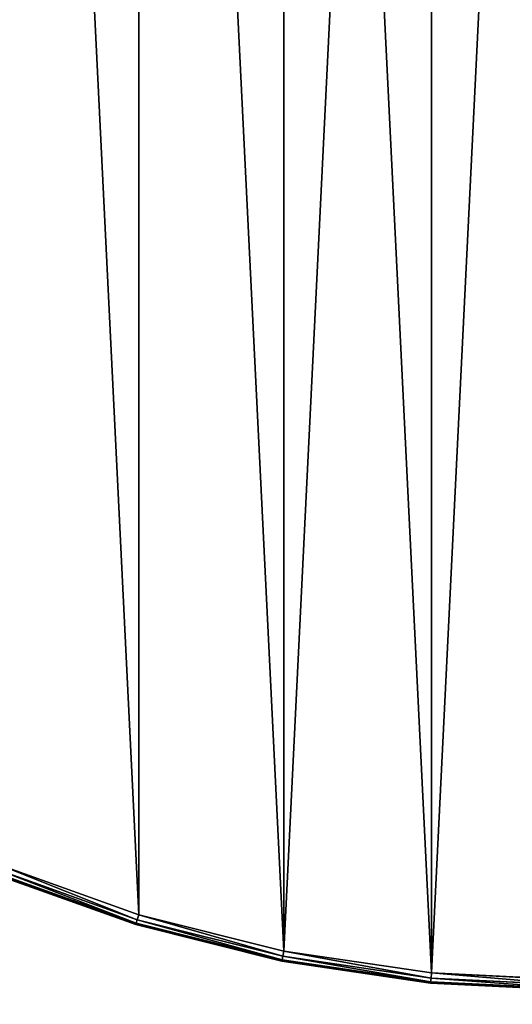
# Model space of a CAD drawing. Extents: x 8 to 508, y 15 to 514.
# Tile 33 of 256: x 203 to 251, y 113 to 210. Entities that reach past the tile are written whole.
import ezdxf

# ---------------------------------------------------------------- set-up
doc = ezdxf.new("R2010")
doc.units = 0
doc.layers.get('0').update_dxf_attribs({"color": 13, "linetype": 'CONTINUOUS'})

# ---------------------------------------------------------------- blocks, each defined once
blk = doc.blocks.new('GROUP_14')
for p, q in [((106.6026157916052, 6.937996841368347, 0.1339745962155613), (92.78905761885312, 11.88056698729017, 0.1339745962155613)), ((106.6026157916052, 6.937996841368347, 2.866025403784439), (92.78905761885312, 11.88056698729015, 2.866025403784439)), ((92.98063009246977, 12.34306385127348), (106.7479331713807, 7.417044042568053)), ((92.98063009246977, 12.34306385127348, 3), (106.7479331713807, 7.417044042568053, 3)), ((92.59748514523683, 11.4180701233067, 0.9999999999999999), (106.4572984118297, 6.458949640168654, 0.9999999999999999)), ((106.4572984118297, 6.458949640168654, 2), (92.59748514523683, 11.4180701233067, 2)), ((106.4962360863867, 6.587309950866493, 0.4999999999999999), (92.6488168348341, 11.54199578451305, 0.4999999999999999)), ((106.4962360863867, 6.587309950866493, 2.5), (92.6488168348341, 11.54199578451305, 2.5)), ((106.4962360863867, 6.587309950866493, 0.4999999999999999), (106.6026157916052, 6.937996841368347, 0.1339745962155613)), ((106.6026157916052, 6.937996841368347, 2.866025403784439), (106.4962360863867, 6.587309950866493, 2.5)), ((106.6026157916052, 6.937996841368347, 0.1339745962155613), (106.7479331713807, 7.417044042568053)), ((106.7479331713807, 7.417044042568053, 3), (106.6026157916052, 6.937996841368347, 2.866025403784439)), ((120.8341144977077, 3.373191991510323, 0.1339745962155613), (106.6026157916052, 6.937996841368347, 0.1339745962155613)), ((120.8341144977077, 3.373191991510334, 2.866025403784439), (106.6026157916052, 6.937996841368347, 2.866025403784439)), ((106.7479331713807, 7.417044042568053), (120.9317772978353, 3.864176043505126)), ((106.7479331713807, 7.417044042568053, 3), (120.9317772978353, 3.864176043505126, 3)), ((106.4572984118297, 6.458949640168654, 0.9999999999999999), (106.4962360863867, 6.587309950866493, 0.4999999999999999)), ((106.4962360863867, 6.587309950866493, 2.5), (106.4572984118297, 6.458949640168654, 2)), ((106.4572984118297, 6.458949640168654, 0.9999999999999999), (120.7364516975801, 2.882207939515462, 0.9999999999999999)), ((106.4572984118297, 6.458949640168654, 0.9999999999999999), (106.4572984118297, 6.458949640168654, 2)), ((120.7364516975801, 2.882207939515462, 2), (106.4572984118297, 6.458949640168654, 2)), ((120.7626203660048, 3.01376671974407, 0.4999999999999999), (106.4962360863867, 6.587309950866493, 0.4999999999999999)), ((120.7626203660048, 3.01376671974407, 2.5), (106.4962360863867, 6.587309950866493, 2.5)), ((120.8341144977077, 3.373191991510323, 0.1339745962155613), (120.9317772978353, 3.864176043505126)), ((120.9317772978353, 3.864176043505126, 3), (120.8341144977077, 3.373191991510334, 2.866025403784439)), ((120.9317772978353, 3.864176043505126), (135.3955642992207, 1.718675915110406)), ((120.9317772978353, 3.864176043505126, 3), (135.3955642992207, 1.718675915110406, 3)), ((120.7364516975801, 2.882207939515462, 0.9999999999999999), (120.7626203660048, 3.01376671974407, 0.4999999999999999)), ((120.7626203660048, 3.01376671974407, 2.5), (120.7364516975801, 2.882207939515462, 2)), ((120.7626203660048, 3.01376671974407, 0.4999999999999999), (120.8341144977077, 3.373191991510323, 0.1339745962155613)), ((120.8341144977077, 3.373191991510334, 2.866025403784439), (120.7626203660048, 3.01376671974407, 2.5)), ((135.3105765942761, 0.855781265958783, 0.4999999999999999), (120.7626203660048, 3.01376671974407, 0.4999999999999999)), ((135.3105765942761, 0.8557812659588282, 2.5), (120.7626203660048, 3.01376671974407, 2.5)), ((135.3464966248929, 1.220483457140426, 0.1339745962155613), (120.8341144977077, 3.373191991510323, 0.1339745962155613)), ((135.3464966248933, 1.220483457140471, 2.866025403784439), (120.8341144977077, 3.373191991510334, 2.866025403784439)), ((120.7364516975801, 2.882207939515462, 0.9999999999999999), (135.2974289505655, 0.7222909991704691, 0.9999999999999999)), ((120.7364516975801, 2.882207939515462, 0.9999999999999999), (120.7364516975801, 2.882207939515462, 2)), ((135.2974289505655, 0.7222909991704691, 2), (120.7364516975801, 2.882207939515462, 2)), ((135.3105765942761, 0.855781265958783, 0.4999999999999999), (135.3464966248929, 1.220483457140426, 0.1339745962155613)), ((135.3464966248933, 1.220483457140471, 2.866025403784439), (135.3105765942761, 0.8557812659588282, 2.5)), ((135.3464966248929, 1.220483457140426, 0.1339745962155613), (135.3955642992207, 1.718675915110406)), ((135.3955642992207, 1.718675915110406, 3), (135.3464966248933, 1.220483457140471, 2.866025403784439)), ((149.9999999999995, 0.5006029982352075, 0.1339745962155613), (135.3464966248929, 1.220483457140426, 0.1339745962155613)), ((149.9999999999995, 0.500602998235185, 2.866025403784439), (135.3464966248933, 1.220483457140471, 2.866025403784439)), ((135.3955642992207, 1.718675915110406), (149.9999999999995, 1.001205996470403)), ((135.3955642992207, 1.718675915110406, 3), (149.9999999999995, 1.001205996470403, 3)), ((135.2974289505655, 0.7222909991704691, 0.9999999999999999), (135.3105765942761, 0.855781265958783, 0.4999999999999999)), ((135.3105765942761, 0.8557812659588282, 2.5), (135.2974289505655, 0.7222909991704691, 2)), ((135.2974289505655, 0.7222909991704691, 0.9999999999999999), (149.9999999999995, 1.762479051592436e-16, 0.9999999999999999)), ((135.2974289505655, 0.7222909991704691, 0.9999999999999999), (135.2974289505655, 0.7222909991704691, 2)), ((149.9999999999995, 1.762479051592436e-16, 2), (135.2974289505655, 0.7222909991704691, 2)), ((149.9999999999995, 0.1341361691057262, 0.4999999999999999), (135.3105765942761, 0.855781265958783, 0.4999999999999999)), ((149.9999999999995, 0.1341361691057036, 2.5), (135.3105765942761, 0.8557812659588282, 2.5))]:
    blk.add_line(p, q)
mesh = blk.add_polyface()
corners = [(1.718675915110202, 164.6044357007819), (1.718675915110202, 135.3955642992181), (1.001205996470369, 150), (3.864176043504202, 179.0682227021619), (3.864176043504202, 120.9317772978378), (7.417044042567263, 193.2520668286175), (7.417044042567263, 106.7479331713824), (12.34306385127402, 207.0193699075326), (12.34306385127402, 92.98063009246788), (18.59479520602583, 220.2375452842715), (18.59479520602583, 79.76245471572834), (26.11203051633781, 232.7792947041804), (26.11203051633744, 67.22070529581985), (34.82237469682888, 55.47616573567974), (34.82237469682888, 244.5238342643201), (44.64194237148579, 255.3580576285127), (44.64194237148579, 44.64194237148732), (55.47616573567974, 265.1776253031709), (55.47616573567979, 34.82237469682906), (67.22070529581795, 273.8879694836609), (67.22070529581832, 26.11203051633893), (79.76245471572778, 281.4052047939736), (79.76245471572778, 18.59479520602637), (92.98063009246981, 287.6569361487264), (92.98063009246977, 12.34306385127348), (106.7479331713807, 7.417044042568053), (106.747933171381, 292.582955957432), (120.9317772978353, 3.864176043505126), (120.9317772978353, 296.1358239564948), (135.3955642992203, 298.2813240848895), (135.3955642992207, 1.718675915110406), (149.9999999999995, 298.9987940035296), (149.9999999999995, 1.001205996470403), (164.604435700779, 298.2813240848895), (164.6044357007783, 1.718675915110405), (179.0682227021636, 3.864176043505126), (179.0682227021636, 296.1358239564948), (193.2520668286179, 292.582955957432), (193.2520668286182, 7.41704404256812), (207.0193699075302, 287.6569361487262), (207.0193699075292, 12.34306385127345), (220.2375452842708, 18.59479520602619), (220.2375452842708, 281.4052047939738), (232.7792947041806, 273.887969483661), (232.7792947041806, 26.11203051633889), (244.5238342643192, 265.1776253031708), (244.5238342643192, 34.82237469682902), (255.3580576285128, 255.3580576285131), (255.3580576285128, 44.64194237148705), (265.17762530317, 244.5238342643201), (265.17762530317, 55.47616573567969), (273.8879694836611, 232.7792947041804), (273.8879694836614, 67.22070529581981), (281.4052047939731, 220.2375452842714), (281.4052047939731, 79.76245471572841), (287.6569361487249, 207.0193699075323), (287.6569361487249, 92.98063009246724), (292.5829559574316, 193.2520668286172), (292.5829559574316, 106.7479331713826), (296.1358239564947, 179.068222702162), (296.1358239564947, 120.9317772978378), (298.2813240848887, 164.6044357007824), (298.2813240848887, 135.3955642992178), (298.9987940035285, 149.9999999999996)]
mesh.append_faces([[corners[k] for k in face] for face in [(0, 1, 2), (62, 61, 63)]], dxfattribs={"vtx0": -1})
mesh.append_faces([[corners[k] for k in face] for face in [(1, 3, 4), (4, 5, 6), (6, 7, 8), (8, 9, 10), (10, 11, 12), (12, 11, 13), (13, 15, 16), (16, 17, 18), (18, 19, 20), (20, 21, 22), (22, 23, 24), (24, 23, 25), (25, 26, 27), (27, 29, 30), (30, 31, 32), (32, 33, 34), (34, 33, 35), (35, 37, 38), (38, 39, 40), (40, 39, 41), (41, 43, 44), (44, 45, 46), (46, 47, 48), (48, 49, 50), (50, 51, 52), (52, 53, 54), (54, 55, 56), (56, 57, 58), (58, 59, 60), (60, 61, 62)]], dxfattribs={"vtx0": -1, "vtx1": -1})
mesh.append_faces([[corners[k] for k in face] for face in [(1, 0, 3), (4, 3, 5), (6, 5, 7), (8, 7, 9), (10, 9, 11), (13, 11, 14), (13, 14, 15), (16, 15, 17), (18, 17, 19), (20, 19, 21), (22, 21, 23), (25, 23, 26), (27, 26, 28), (27, 28, 29), (30, 29, 31), (32, 31, 33), (35, 33, 36), (35, 36, 37), (38, 37, 39), (41, 39, 42), (41, 42, 43), (44, 43, 45), (46, 45, 47), (48, 47, 49), (50, 49, 51), (52, 51, 53), (54, 53, 55), (56, 55, 57), (58, 57, 59), (60, 59, 61)]], dxfattribs={"vtx0": -1, "vtx2": -1})
mesh = blk.add_polyface()
corners = [(1.718675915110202, 135.3955642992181, 3), (1.718675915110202, 164.6044357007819, 3), (1.001205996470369, 150, 3), (3.864176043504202, 120.9317772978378, 3), (3.864176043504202, 179.0682227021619, 3), (7.417044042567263, 106.7479331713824, 3), (7.417044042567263, 193.2520668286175, 3), (12.34306385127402, 92.98063009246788, 3), (12.34306385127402, 207.0193699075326, 3), (18.59479520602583, 79.76245471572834, 3), (18.59479520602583, 220.2375452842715, 3), (26.11203051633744, 67.22070529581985, 3), (26.11203051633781, 232.7792947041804, 3), (34.82237469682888, 55.47616573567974, 3), (34.82237469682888, 244.5238342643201, 3), (44.64194237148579, 44.64194237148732, 3), (44.64194237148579, 255.3580576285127, 3), (55.47616573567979, 34.82237469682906, 3), (55.47616573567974, 265.1776253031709, 3), (67.22070529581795, 273.8879694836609, 3), (67.22070529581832, 26.11203051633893, 3), (79.76245471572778, 281.4052047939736, 3), (79.76245471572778, 18.59479520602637, 3), (92.98063009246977, 12.34306385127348, 3), (92.98063009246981, 287.6569361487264, 3), (106.7479331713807, 7.417044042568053, 3), (106.747933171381, 292.582955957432, 3), (120.9317772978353, 3.864176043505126, 3), (120.9317772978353, 296.1358239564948, 3), (135.3955642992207, 1.718675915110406, 3), (135.3955642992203, 298.2813240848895, 3), (149.9999999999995, 298.9987940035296, 3), (149.9999999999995, 1.001205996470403, 3), (164.6044357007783, 1.718675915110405, 3), (164.604435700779, 298.2813240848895, 3), (179.0682227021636, 3.864176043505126, 3), (179.0682227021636, 296.1358239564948, 3), (193.2520668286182, 7.41704404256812, 3), (193.2520668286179, 292.582955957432, 3), (207.0193699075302, 287.6569361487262, 3), (207.0193699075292, 12.34306385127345, 3), (220.2375452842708, 18.59479520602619, 3), (220.2375452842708, 281.4052047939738, 3), (232.7792947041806, 26.11203051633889, 3), (232.7792947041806, 273.887969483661, 3), (244.5238342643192, 34.82237469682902, 3), (244.5238342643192, 265.1776253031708, 3), (255.3580576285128, 44.64194237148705, 3), (255.3580576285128, 255.3580576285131, 3), (265.17762530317, 55.47616573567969, 3), (265.17762530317, 244.5238342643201, 3), (273.8879694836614, 67.22070529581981, 3), (273.8879694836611, 232.7792947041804, 3), (281.4052047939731, 220.2375452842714, 3), (281.4052047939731, 79.76245471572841, 3), (287.6569361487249, 92.98063009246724, 3), (287.6569361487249, 207.0193699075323, 3), (292.5829559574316, 106.7479331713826, 3), (292.5829559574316, 193.2520668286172, 3), (296.1358239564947, 120.9317772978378, 3), (296.1358239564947, 179.068222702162, 3), (298.2813240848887, 135.3955642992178, 3), (298.2813240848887, 164.6044357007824, 3), (298.9987940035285, 149.9999999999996, 3)]
mesh.append_faces([[corners[k] for k in face] for face in [(0, 1, 2), (62, 61, 63)]], dxfattribs={"vtx0": -1})
mesh.append_faces([[corners[k] for k in face] for face in [(1, 3, 4), (4, 5, 6), (6, 7, 8), (8, 9, 10), (10, 11, 12), (12, 13, 14), (14, 15, 16), (16, 17, 18), (18, 17, 19), (19, 20, 21), (21, 23, 24), (24, 25, 26), (26, 27, 28), (28, 29, 30), (30, 29, 31), (31, 33, 34), (34, 35, 36), (36, 37, 38), (38, 37, 39), (39, 41, 42), (42, 43, 44), (44, 45, 46), (46, 47, 48), (48, 49, 50), (50, 51, 52), (52, 51, 53), (53, 55, 56), (56, 57, 58), (58, 59, 60), (60, 61, 62)]], dxfattribs={"vtx0": -1, "vtx1": -1})
mesh.append_faces([[corners[k] for k in face] for face in [(1, 0, 3), (4, 3, 5), (6, 5, 7), (8, 7, 9), (10, 9, 11), (12, 11, 13), (14, 13, 15), (16, 15, 17), (19, 17, 20), (21, 20, 22), (21, 22, 23), (24, 23, 25), (26, 25, 27), (28, 27, 29), (31, 29, 32), (31, 32, 33), (34, 33, 35), (36, 35, 37), (39, 37, 40), (39, 40, 41), (42, 41, 43), (44, 43, 45), (46, 45, 47), (48, 47, 49), (50, 49, 51), (53, 51, 54), (53, 54, 55), (56, 55, 57), (58, 57, 59), (60, 59, 61)]], dxfattribs={"vtx0": -1, "vtx2": -1})
mesh = blk.add_polyface()
corners = [(92.78905761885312, 11.88056698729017, 0.1339745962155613), (106.4962360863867, 6.587309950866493, 0.4999999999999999), (92.6488168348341, 11.54199578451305, 0.4999999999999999), (106.6026157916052, 6.937996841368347, 0.1339745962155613)]
mesh.append_faces([[corners[k] for k in face] for face in [(0, 1, 2), (1, 0, 3)]], dxfattribs={"vtx0": -1})
mesh = blk.add_polyface()
corners = [(106.4962360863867, 6.587309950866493, 2.5), (92.78905761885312, 11.88056698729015, 2.866025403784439), (92.6488168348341, 11.54199578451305, 2.5), (106.6026157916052, 6.937996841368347, 2.866025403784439)]
mesh.append_faces([[corners[k] for k in face] for face in [(0, 1, 2), (1, 0, 3)]], dxfattribs={"vtx0": -1})
mesh = blk.add_polyface()
corners = [(92.98063009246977, 12.34306385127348), (106.6026157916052, 6.937996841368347, 0.1339745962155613), (92.78905761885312, 11.88056698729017, 0.1339745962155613), (106.7479331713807, 7.417044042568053)]
mesh.append_faces([[corners[k] for k in face] for face in [(0, 1, 2), (1, 0, 3)]], dxfattribs={"vtx0": -1})
mesh = blk.add_polyface()
corners = [(106.6026157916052, 6.937996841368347, 2.866025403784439), (92.98063009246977, 12.34306385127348, 3), (92.78905761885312, 11.88056698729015, 2.866025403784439), (106.7479331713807, 7.417044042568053, 3)]
mesh.append_faces([[corners[k] for k in face] for face in [(0, 1, 2), (1, 0, 3)]], dxfattribs={"vtx0": -1})
mesh = blk.add_polyface()
corners = [(106.4572984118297, 6.458949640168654, 0.9999999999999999), (92.6488168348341, 11.54199578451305, 0.4999999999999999), (106.4962360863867, 6.587309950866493, 0.4999999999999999), (92.59748514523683, 11.4180701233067, 0.9999999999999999)]
mesh.append_faces([[corners[k] for k in face] for face in [(0, 1, 2), (1, 0, 3)]], dxfattribs={"vtx0": -1})
mesh = blk.add_polyface()
corners = [(106.4962360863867, 6.587309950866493, 2.5), (92.59748514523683, 11.4180701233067, 2), (106.4572984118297, 6.458949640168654, 2), (92.6488168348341, 11.54199578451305, 2.5)]
mesh.append_faces([[corners[k] for k in face] for face in [(0, 1, 2), (1, 0, 3)]], dxfattribs={"vtx0": -1})
mesh = blk.add_polyface()
corners = [(106.4572984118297, 6.458949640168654, 2), (92.59748514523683, 11.4180701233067, 0.9999999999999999), (106.4572984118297, 6.458949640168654, 0.9999999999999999), (92.59748514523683, 11.4180701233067, 2)]
mesh.append_faces([[corners[k] for k in face] for face in [(0, 1, 2), (1, 0, 3)]], dxfattribs={"vtx0": -1})
mesh = blk.add_polyface()
corners = [(106.6026157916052, 6.937996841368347, 0.1339745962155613), (120.7626203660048, 3.01376671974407, 0.4999999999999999), (106.4962360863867, 6.587309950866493, 0.4999999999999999), (120.8341144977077, 3.373191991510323, 0.1339745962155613)]
mesh.append_faces([[corners[k] for k in face] for face in [(0, 1, 2), (1, 0, 3)]], dxfattribs={"vtx0": -1})
mesh = blk.add_polyface()
corners = [(120.7626203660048, 3.01376671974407, 2.5), (106.6026157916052, 6.937996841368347, 2.866025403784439), (106.4962360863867, 6.587309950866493, 2.5), (120.8341144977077, 3.373191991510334, 2.866025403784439)]
mesh.append_faces([[corners[k] for k in face] for face in [(0, 1, 2), (1, 0, 3)]], dxfattribs={"vtx0": -1})
mesh = blk.add_polyface()
corners = [(106.7479331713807, 7.417044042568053), (120.8341144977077, 3.373191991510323, 0.1339745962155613), (106.6026157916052, 6.937996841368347, 0.1339745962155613), (120.9317772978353, 3.864176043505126)]
mesh.append_faces([[corners[k] for k in face] for face in [(0, 1, 2), (1, 0, 3)]], dxfattribs={"vtx0": -1})
mesh = blk.add_polyface()
corners = [(120.8341144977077, 3.373191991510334, 2.866025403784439), (106.7479331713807, 7.417044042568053, 3), (106.6026157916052, 6.937996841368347, 2.866025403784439), (120.9317772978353, 3.864176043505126, 3)]
mesh.append_faces([[corners[k] for k in face] for face in [(0, 1, 2), (1, 0, 3)]], dxfattribs={"vtx0": -1})
mesh = blk.add_polyface()
corners = [(120.7364516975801, 2.882207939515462, 0.9999999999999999), (106.4962360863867, 6.587309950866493, 0.4999999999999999), (120.7626203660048, 3.01376671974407, 0.4999999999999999), (106.4572984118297, 6.458949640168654, 0.9999999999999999)]
mesh.append_faces([[corners[k] for k in face] for face in [(0, 1, 2), (1, 0, 3)]], dxfattribs={"vtx0": -1})
mesh = blk.add_polyface()
corners = [(120.7626203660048, 3.01376671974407, 2.5), (106.4572984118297, 6.458949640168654, 2), (120.7364516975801, 2.882207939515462, 2), (106.4962360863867, 6.587309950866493, 2.5)]
mesh.append_faces([[corners[k] for k in face] for face in [(0, 1, 2), (1, 0, 3)]], dxfattribs={"vtx0": -1})
mesh = blk.add_polyface()
corners = [(120.7364516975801, 2.882207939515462, 2), (106.4572984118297, 6.458949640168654, 0.9999999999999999), (120.7364516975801, 2.882207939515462, 0.9999999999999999), (106.4572984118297, 6.458949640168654, 2)]
mesh.append_faces([[corners[k] for k in face] for face in [(0, 1, 2), (1, 0, 3)]], dxfattribs={"vtx0": -1})
mesh = blk.add_polyface()
corners = [(120.9317772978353, 3.864176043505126), (135.3464966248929, 1.220483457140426, 0.1339745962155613), (120.8341144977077, 3.373191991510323, 0.1339745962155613), (135.3955642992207, 1.718675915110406)]
mesh.append_faces([[corners[k] for k in face] for face in [(0, 1, 2), (1, 0, 3)]], dxfattribs={"vtx0": -1})
mesh = blk.add_polyface()
corners = [(135.3464966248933, 1.220483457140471, 2.866025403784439), (120.9317772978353, 3.864176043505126, 3), (120.8341144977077, 3.373191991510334, 2.866025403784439), (135.3955642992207, 1.718675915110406, 3)]
mesh.append_faces([[corners[k] for k in face] for face in [(0, 1, 2), (1, 0, 3)]], dxfattribs={"vtx0": -1})
mesh = blk.add_polyface()
corners = [(135.2974289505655, 0.7222909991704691, 0.9999999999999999), (120.7626203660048, 3.01376671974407, 0.4999999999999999), (135.3105765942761, 0.855781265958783, 0.4999999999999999), (120.7364516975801, 2.882207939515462, 0.9999999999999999)]
mesh.append_faces([[corners[k] for k in face] for face in [(0, 1, 2), (1, 0, 3)]], dxfattribs={"vtx0": -1})
mesh = blk.add_polyface()
corners = [(135.3105765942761, 0.8557812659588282, 2.5), (120.7364516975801, 2.882207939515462, 2), (135.2974289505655, 0.7222909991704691, 2), (120.7626203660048, 3.01376671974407, 2.5)]
mesh.append_faces([[corners[k] for k in face] for face in [(0, 1, 2), (1, 0, 3)]], dxfattribs={"vtx0": -1})
mesh = blk.add_polyface()
corners = [(120.8341144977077, 3.373191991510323, 0.1339745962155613), (135.3105765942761, 0.855781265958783, 0.4999999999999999), (120.7626203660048, 3.01376671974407, 0.4999999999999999), (135.3464966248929, 1.220483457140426, 0.1339745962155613)]
mesh.append_faces([[corners[k] for k in face] for face in [(0, 1, 2), (1, 0, 3)]], dxfattribs={"vtx0": -1})
mesh = blk.add_polyface()
corners = [(135.3105765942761, 0.8557812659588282, 2.5), (120.8341144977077, 3.373191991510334, 2.866025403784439), (120.7626203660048, 3.01376671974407, 2.5), (135.3464966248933, 1.220483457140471, 2.866025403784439)]
mesh.append_faces([[corners[k] for k in face] for face in [(0, 1, 2), (1, 0, 3)]], dxfattribs={"vtx0": -1})
mesh = blk.add_polyface()
corners = [(135.2974289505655, 0.7222909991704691, 2), (120.7364516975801, 2.882207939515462, 0.9999999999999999), (135.2974289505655, 0.7222909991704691, 0.9999999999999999), (120.7364516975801, 2.882207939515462, 2)]
mesh.append_faces([[corners[k] for k in face] for face in [(0, 1, 2), (1, 0, 3)]], dxfattribs={"vtx0": -1})
mesh = blk.add_polyface()
corners = [(135.3464966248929, 1.220483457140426, 0.1339745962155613), (149.9999999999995, 0.1341361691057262, 0.4999999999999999), (135.3105765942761, 0.855781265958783, 0.4999999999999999), (149.9999999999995, 0.5006029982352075, 0.1339745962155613)]
mesh.append_faces([[corners[k] for k in face] for face in [(0, 1, 2), (1, 0, 3)]], dxfattribs={"vtx0": -1})
mesh = blk.add_polyface()
corners = [(149.9999999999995, 0.1341361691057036, 2.5), (135.3464966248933, 1.220483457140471, 2.866025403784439), (135.3105765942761, 0.8557812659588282, 2.5), (149.9999999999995, 0.500602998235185, 2.866025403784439)]
mesh.append_faces([[corners[k] for k in face] for face in [(0, 1, 2), (1, 0, 3)]], dxfattribs={"vtx0": -1})
mesh = blk.add_polyface()
corners = [(135.3955642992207, 1.718675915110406), (149.9999999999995, 0.5006029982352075, 0.1339745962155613), (135.3464966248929, 1.220483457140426, 0.1339745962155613), (149.9999999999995, 1.001205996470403)]
mesh.append_faces([[corners[k] for k in face] for face in [(0, 1, 2), (1, 0, 3)]], dxfattribs={"vtx0": -1})
mesh = blk.add_polyface()
corners = [(149.9999999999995, 0.500602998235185, 2.866025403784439), (135.3955642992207, 1.718675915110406, 3), (135.3464966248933, 1.220483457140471, 2.866025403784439), (149.9999999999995, 1.001205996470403, 3)]
mesh.append_faces([[corners[k] for k in face] for face in [(0, 1, 2), (1, 0, 3)]], dxfattribs={"vtx0": -1})
mesh = blk.add_polyface()
corners = [(149.9999999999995, 1.762479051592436e-16, 0.9999999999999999), (135.3105765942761, 0.855781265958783, 0.4999999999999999), (149.9999999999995, 0.1341361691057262, 0.4999999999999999), (135.2974289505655, 0.7222909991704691, 0.9999999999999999)]
mesh.append_faces([[corners[k] for k in face] for face in [(0, 1, 2), (1, 0, 3)]], dxfattribs={"vtx0": -1})
mesh = blk.add_polyface()
corners = [(149.9999999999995, 0.1341361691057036, 2.5), (135.2974289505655, 0.7222909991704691, 2), (149.9999999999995, 1.762479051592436e-16, 2), (135.3105765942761, 0.8557812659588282, 2.5)]
mesh.append_faces([[corners[k] for k in face] for face in [(0, 1, 2), (1, 0, 3)]], dxfattribs={"vtx0": -1})
mesh = blk.add_polyface()
corners = [(149.9999999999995, 1.762479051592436e-16, 2), (135.2974289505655, 0.7222909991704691, 0.9999999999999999), (149.9999999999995, 1.762479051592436e-16, 0.9999999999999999), (135.2974289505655, 0.7222909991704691, 2)]
mesh.append_faces([[corners[k] for k in face] for face in [(0, 1, 2), (1, 0, 3)]], dxfattribs={"vtx0": -1})
blk = doc.blocks.new('GROUP_6')
blk.add_circle((300.0000000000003, 300.0000000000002, -11.99999999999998), 299.9999999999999)
blk = doc.blocks.new('GROUP_13')
blk.add_circle((300, 299.9999999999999, 3.999999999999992), 299.9999999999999)
mesh = blk.add_polyface()
corners = [(1.444581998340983, 270.5948579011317, 3.999999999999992), (1.444581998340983, 329.4051420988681, 3.999999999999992), (0, 299.9999999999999, 3.999999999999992), (5.764415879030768, 241.4729033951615, 3.999999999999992), (3.997588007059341, 299.9999999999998, 3.999999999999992), (5.422920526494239, 270.9866900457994, 3.999999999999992), (9.685191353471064, 242.2527941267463, 3.999999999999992), (12.91789928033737, 212.9145968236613, 3.999999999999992), (16.74335248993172, 214.0750353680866, 3.999999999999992), (22.83614024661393, 185.194970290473, 3.999999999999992), (26.52942998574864, 186.7247809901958, 3.999999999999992), (35.42362069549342, 158.5809789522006, 3.999999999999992), (38.94917856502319, 160.4654288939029, 3.999999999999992), (50.55911630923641, 133.3289300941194, 3.999999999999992), (53.88298925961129, 135.5498709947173, 3.999999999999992), (68.0968639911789, 109.6820147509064, 3.999999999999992), (71.1870413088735, 112.2180577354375, 3.999999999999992), (87.86796564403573, 87.86796564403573, 3.999999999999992), (90.69468723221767, 90.69468723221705, 3.999999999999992), (109.6820147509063, 68.0968639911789, 3.999999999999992), (112.2180577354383, 71.18704130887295, 3.999999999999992), (133.3289300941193, 50.5591163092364, 3.999999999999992), (135.5498709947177, 53.88298925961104, 3.999999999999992), (158.5809789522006, 35.4236206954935, 3.999999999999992), (160.4654288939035, 38.94917856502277, 3.999999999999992), (185.1949702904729, 22.83614024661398, 3.999999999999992), (186.7247809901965, 26.52942998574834, 3.999999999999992), (212.9145968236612, 12.91789928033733, 3.999999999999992), (214.0750353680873, 16.74335248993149, 3.999999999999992), (241.4729033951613, 5.764415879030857, 3.999999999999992), (242.252794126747, 9.685191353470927, 3.999999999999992), (270.5948579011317, 1.444581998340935, 3.999999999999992), (270.9866900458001, 5.422920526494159, 3.999999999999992), (300, 0, 3.999999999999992), (300.0000000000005, 3.997588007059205, 3.999999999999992), (329.4051420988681, 1.444581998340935, 3.999999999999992), (329.013309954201, 5.422920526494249, 3.999999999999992), (357.7472058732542, 9.685191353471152, 3.999999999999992), (358.5270966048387, 5.764415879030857, 3.999999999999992), (385.9249646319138, 16.74335248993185, 3.999999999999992), (387.0854031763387, 12.91789928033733, 3.999999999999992), (413.2752190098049, 26.52942998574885, 3.999999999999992), (414.805029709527, 22.83614024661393, 3.999999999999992), (439.5345711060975, 38.9491785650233, 3.999999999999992), (441.4190210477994, 35.42362069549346, 3.999999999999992), (464.4501290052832, 53.88298925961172, 3.999999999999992), (466.6710699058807, 50.55911630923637, 3.999999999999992), (487.7819422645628, 71.18704130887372, 3.999999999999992), (490.3179852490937, 68.09686399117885, 3.999999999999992), (509.3053127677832, 90.69468723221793, 3.999999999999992), (512.1320343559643, 87.86796564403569, 3.999999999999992), (528.8129586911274, 112.2180577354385, 3.999999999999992), (531.9031360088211, 109.6820147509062, 3.999999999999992), (546.1170107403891, 135.5498709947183, 3.999999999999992), (549.4408836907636, 133.3289300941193, 3.999999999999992), (561.0508214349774, 160.4654288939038, 3.999999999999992), (564.5763793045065, 158.5809789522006, 3.999999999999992), (573.4705700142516, 186.7247809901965, 3.999999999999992), (577.1638597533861, 185.1949702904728, 3.999999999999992), (583.2566475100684, 214.0750353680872, 3.999999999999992), (587.0821007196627, 212.9145968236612, 3.999999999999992), (590.3148086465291, 242.2527941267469, 3.999999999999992), (594.2355841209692, 241.4729033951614, 3.999999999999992), (594.5770794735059, 270.9866900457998, 3.999999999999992), (598.5554180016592, 270.5948579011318, 3.999999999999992), (596.0024119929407, 300.0000000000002, 3.999999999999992), (5.764415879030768, 358.5270966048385, 3.999999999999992), (5.422920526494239, 329.0133099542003, 3.999999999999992), (9.685191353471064, 357.7472058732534, 3.999999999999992), (12.91789928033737, 387.0854031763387, 3.999999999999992), (16.74335248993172, 385.9249646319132, 3.999999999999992), (22.83614024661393, 414.805029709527, 3.999999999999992), (26.52942998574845, 413.275219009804, 3.999999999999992), (35.4236206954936, 441.4190210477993, 3.999999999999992), (38.949178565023, 439.5345711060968, 3.999999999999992), (50.55911630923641, 466.6710699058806, 3.999999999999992), (53.88298925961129, 464.4501290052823, 3.999999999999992), (68.0968639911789, 490.3179852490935, 3.999999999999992), (71.18704130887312, 487.781942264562, 3.999999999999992), (87.86796564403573, 512.1320343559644, 3.999999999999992), (90.6946872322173, 509.3053127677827, 3.999999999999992), (109.6820147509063, 531.9031360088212, 3.999999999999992), (112.2180577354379, 528.8129586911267, 3.999999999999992), (133.3289300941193, 549.4408836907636, 3.999999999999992), (135.5498709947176, 546.1170107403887, 3.999999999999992), (158.5809789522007, 564.5763793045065, 3.999999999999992), (160.4654288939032, 561.050821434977, 3.999999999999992), (185.1949702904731, 577.1638597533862, 3.999999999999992), (186.7247809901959, 573.4705700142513, 3.999999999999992), (212.9145968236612, 587.0821007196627, 3.999999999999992), (214.0750353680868, 583.2566475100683, 3.999999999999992), (241.4729033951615, 594.2355841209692, 3.999999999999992), (242.2527941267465, 590.314808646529, 3.999999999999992), (270.5948579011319, 598.555418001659, 3.999999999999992), (270.9866900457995, 594.5770794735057, 3.999999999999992), (300, 600, 3.999999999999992), (300, 596.0024119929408, 3.999999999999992), (329.0133099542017, 594.5770794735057, 3.999999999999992), (329.4051420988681, 598.555418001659, 3.999999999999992), (357.7472058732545, 590.3148086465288, 3.999999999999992), (358.5270966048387, 594.2355841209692, 3.999999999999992), (385.9249646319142, 583.256647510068, 3.999999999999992), (387.0854031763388, 587.0821007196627, 3.999999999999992), (413.2752190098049, 573.4705700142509, 3.999999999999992), (414.8050297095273, 577.1638597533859, 3.999999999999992), (439.5345711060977, 561.0508214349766, 3.999999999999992), (441.4190210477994, 564.5763793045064, 3.999999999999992), (464.4501290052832, 546.1170107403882, 3.999999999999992), (466.6710699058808, 549.4408836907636, 3.999999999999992), (487.7819422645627, 528.8129586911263, 3.999999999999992), (490.3179852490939, 531.9031360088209, 3.999999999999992), (509.3053127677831, 509.3053127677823, 3.999999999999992), (512.1320343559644, 512.1320343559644, 3.999999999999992), (528.8129586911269, 487.7819422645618, 3.999999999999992), (531.9031360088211, 490.3179852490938, 3.999999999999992), (546.1170107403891, 464.450129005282, 3.999999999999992), (549.4408836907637, 466.6710699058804, 3.999999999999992), (561.050821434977, 439.5345711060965, 3.999999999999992), (564.5763793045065, 441.4190210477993, 3.999999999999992), (573.4705700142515, 413.2752190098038, 3.999999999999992), (577.1638597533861, 414.805029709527, 3.999999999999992), (583.2566475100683, 385.924964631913, 3.999999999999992), (587.0821007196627, 387.0854031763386, 3.999999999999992), (590.314808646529, 357.7472058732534, 3.999999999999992), (594.2355841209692, 358.5270966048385, 3.999999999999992), (594.5770794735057, 329.0133099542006, 3.999999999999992), (598.5554180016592, 329.405142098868, 3.999999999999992), (599.9999999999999, 299.9999999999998, 3.999999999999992)]
mesh.append_faces([[corners[k] for k in face] for face in [(0, 1, 2), (126, 64, 127)]], dxfattribs={"vtx0": -1})
mesh.append_faces([[corners[k] for k in face] for face in [(4, 3, 5), (5, 3, 6), (6, 7, 8), (8, 9, 10), (10, 11, 12), (12, 13, 14), (14, 15, 16), (16, 17, 18), (18, 19, 20), (20, 21, 22), (22, 23, 24), (24, 25, 26), (26, 27, 28), (28, 29, 30), (30, 31, 32), (32, 33, 34), (34, 35, 36), (36, 35, 37), (37, 38, 39), (39, 40, 41), (41, 42, 43), (43, 44, 45), (45, 46, 47), (47, 48, 49), (49, 50, 51), (51, 52, 53), (53, 54, 55), (55, 56, 57), (57, 58, 59), (59, 60, 61), (61, 62, 63), (63, 64, 65), (66, 68, 69), (69, 70, 71), (71, 72, 73), (73, 74, 75), (75, 76, 77), (77, 78, 79), (79, 80, 81), (81, 82, 83), (83, 84, 85), (85, 86, 87), (87, 88, 89), (89, 90, 91), (91, 92, 93), (93, 94, 95), (95, 97, 98), (98, 99, 100), (100, 101, 102), (102, 103, 104), (104, 105, 106), (106, 107, 108), (108, 109, 110), (110, 111, 112), (112, 113, 114), (114, 115, 116), (116, 117, 118), (118, 119, 120), (120, 121, 122), (122, 123, 124), (124, 125, 126)]], dxfattribs={"vtx0": -1, "vtx1": -1})
mesh.append_faces([[corners[k] for k in face] for face in [(1, 3, 4), (126, 65, 64)]], dxfattribs={"vtx0": -1, "vtx1": -1, "vtx2": -1})
mesh.append_faces([[corners[k] for k in face] for face in [(1, 0, 3), (6, 3, 7), (8, 7, 9), (10, 9, 11), (12, 11, 13), (14, 13, 15), (16, 15, 17), (18, 17, 19), (20, 19, 21), (22, 21, 23), (24, 23, 25), (26, 25, 27), (28, 27, 29), (30, 29, 31), (32, 31, 33), (34, 33, 35), (37, 35, 38), (39, 38, 40), (41, 40, 42), (43, 42, 44), (45, 44, 46), (47, 46, 48), (49, 48, 50), (51, 50, 52), (53, 52, 54), (55, 54, 56), (57, 56, 58), (59, 58, 60), (61, 60, 62), (63, 62, 64), (4, 66, 1), (66, 4, 67), (66, 67, 68), (69, 68, 70), (71, 70, 72), (73, 72, 74), (75, 74, 76), (77, 76, 78), (79, 78, 80), (81, 80, 82), (83, 82, 84), (85, 84, 86), (87, 86, 88), (89, 88, 90), (91, 90, 92), (93, 92, 94), (95, 94, 96), (95, 96, 97), (98, 97, 99), (100, 99, 101), (102, 101, 103), (104, 103, 105), (106, 105, 107), (108, 107, 109), (110, 109, 111), (112, 111, 113), (114, 113, 115), (116, 115, 117), (118, 117, 119), (120, 119, 121), (122, 121, 123), (124, 123, 125), (126, 125, 65)]], dxfattribs={"vtx0": -1, "vtx2": -1})
mesh = blk.add_polyface()
corners = [(2.641440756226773, 329.2872618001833), (4.226061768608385, 329.1311902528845), (2.794938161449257, 299.9999999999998), (6.943957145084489, 358.2924712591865), (8.505650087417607, 357.9818312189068), (14.06876342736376, 386.7362923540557), (15.59248834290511, 386.2740754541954), (23.94724382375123, 414.3447955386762), (25.4183264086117, 413.735453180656), (36.48426316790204, 440.8520958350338), (37.88853609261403, 440.1014963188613), (51.55908311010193, 466.0029134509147), (52.88302245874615, 465.1182854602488), (69.0265248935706, 489.5550322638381), (70.25738040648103, 488.544895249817), (88.71836750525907, 511.2816324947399), (89.84428537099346, 510.1557146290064), (110.4449677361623, 530.9734751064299), (111.4551047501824, 529.7426195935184), (133.9970865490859, 548.4409168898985), (134.8817145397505, 547.1169775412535), (159.1479041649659, 563.515736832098), (159.8985036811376, 562.1114639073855), (185.6552044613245, 576.0527561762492), (186.2645468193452, 574.5816735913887), (213.2637076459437, 585.931236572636), (213.7259245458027, 584.4075116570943), (241.7075287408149, 593.0560428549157), (242.0181687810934, 591.4943499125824), (270.7127381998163, 597.3585592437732), (270.8688097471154, 595.7739382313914), (300, 598.79735015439), (300, 597.2050618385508), (329.2872618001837, 597.3585592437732), (329.1311902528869, 595.7739382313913), (357.981831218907, 591.4943499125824), (358.2924712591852, 593.0560428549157), (386.274075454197, 584.4075116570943), (386.7362923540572, 585.9312365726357), (413.7354531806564, 574.5816735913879), (414.3447955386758, 576.052756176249), (440.1014963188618, 562.1114639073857), (440.8520958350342, 563.5157368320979), (465.1182854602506, 547.1169775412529), (466.0029134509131, 548.4409168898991), (488.5448952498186, 529.7426195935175), (489.5550322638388, 530.9734751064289), (510.1557146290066, 510.1557146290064), (511.2816324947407, 511.2816324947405), (529.7426195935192, 488.5448952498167), (530.9734751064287, 489.5550322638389), (547.1169775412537, 465.1182854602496), (548.4409168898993, 466.0029134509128), (562.1114639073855, 440.101496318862), (563.5157368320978, 440.8520958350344), (574.5816735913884, 413.7354531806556), (576.0527561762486, 414.3447955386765), (584.4075116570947, 386.2740754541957), (585.9312365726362, 386.7362923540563), (591.4943499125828, 357.9818312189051), (593.056042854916, 358.2924712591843), (595.7739382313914, 329.1311902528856), (597.3585592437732, 329.2872618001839), (597.2050618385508, 299.9999999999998), (2.641440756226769, 270.7127381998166), (1.202649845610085, 299.9999999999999), (4.226061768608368, 270.8688097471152), (6.943957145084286, 241.7075287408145), (8.50565008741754, 242.0181687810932), (14.06876342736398, 213.2637076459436), (15.59248834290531, 213.7259245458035), (23.94724382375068, 185.6552044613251), (25.4183264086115, 186.2645468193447), (36.48426316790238, 159.1479041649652), (37.88853609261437, 159.8985036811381), (51.55908311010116, 133.9970865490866), (52.88302245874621, 134.8817145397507), (69.02652489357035, 110.4449677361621), (70.25738040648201, 111.4551047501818), (88.71836750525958, 88.7183675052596), (89.8442853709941, 89.84428537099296), (110.4449677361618, 69.02652489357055), (111.4551047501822, 70.25738040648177), (133.9970865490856, 51.55908311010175), (134.8817145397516, 52.88302245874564), (159.1479041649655, 36.48426316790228), (159.898503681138, 37.88853609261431), (185.6552044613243, 23.94724382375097), (186.2645468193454, 25.41832640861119), (213.2637076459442, 14.06876342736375), (213.7259245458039, 15.5924883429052), (241.7075287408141, 6.943957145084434), (242.0181687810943, 8.50565008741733), (270.7127381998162, 2.641440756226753), (270.8688097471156, 4.226061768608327), (300.0000000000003, 1.202649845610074), (300.0000000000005, 2.794938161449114), (329.2872618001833, 2.641440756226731), (329.1311902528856, 4.226061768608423), (357.9818312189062, 8.505650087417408), (358.2924712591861, 6.943957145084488), (386.2740754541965, 15.59248834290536), (386.7362923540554, 14.06876342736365), (413.7354531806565, 25.41832640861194), (414.3447955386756, 23.94724382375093), (440.1014963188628, 37.88853609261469), (440.8520958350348, 36.48426316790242), (465.1182854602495, 52.88302245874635), (466.002913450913, 51.55908311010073), (488.5448952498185, 70.25738040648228), (489.5550322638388, 69.02652489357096), (510.155714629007, 89.8442853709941), (511.2816324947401, 88.71836750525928), (529.7426195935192, 111.455104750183), (530.9734751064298, 110.4449677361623), (547.1169775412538, 134.8817145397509), (548.4409168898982, 133.9970865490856), (562.1114639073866, 159.8985036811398), (563.5157368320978, 159.1479041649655), (574.5816735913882, 186.2645468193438), (576.0527561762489, 185.655204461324), (584.4075116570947, 213.7259245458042), (585.9312365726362, 213.2637076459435), (591.4943499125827, 242.0181687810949), (593.0560428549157, 241.7075287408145), (595.7739382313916, 270.8688097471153), (597.3585592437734, 270.7127381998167), (598.7973501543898, 300.0000000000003)]
mesh.append_faces([[corners[k] for k in face] for face in [(0, 64, 65), (126, 62, 127)]], dxfattribs={"vtx0": -1})
mesh.append_faces([[corners[k] for k in face] for face in [(1, 3, 4), (4, 5, 6), (6, 7, 8), (8, 9, 10), (10, 11, 12), (12, 13, 14), (14, 15, 16), (16, 17, 18), (18, 19, 20), (20, 21, 22), (22, 23, 24), (24, 25, 26), (26, 27, 28), (28, 29, 30), (30, 31, 32), (32, 33, 34), (34, 33, 35), (35, 36, 37), (37, 38, 39), (39, 40, 41), (41, 42, 43), (43, 44, 45), (45, 46, 47), (47, 48, 49), (49, 50, 51), (51, 52, 53), (53, 54, 55), (55, 56, 57), (57, 58, 59), (59, 60, 61), (61, 62, 63), (64, 66, 67), (67, 68, 69), (69, 70, 71), (71, 72, 73), (73, 74, 75), (75, 76, 77), (77, 78, 79), (79, 80, 81), (81, 82, 83), (83, 84, 85), (85, 86, 87), (87, 88, 89), (89, 90, 91), (91, 92, 93), (93, 94, 95), (95, 96, 97), (97, 99, 100), (100, 101, 102), (102, 103, 104), (104, 105, 106), (106, 107, 108), (108, 109, 110), (110, 111, 112), (112, 113, 114), (114, 115, 116), (116, 117, 118), (118, 119, 120), (120, 121, 122), (122, 123, 124), (124, 125, 126)]], dxfattribs={"vtx0": -1, "vtx1": -1})
mesh.append_faces([[corners[k] for k in face] for face in [(64, 0, 2), (126, 63, 62)]], dxfattribs={"vtx0": -1, "vtx1": -1, "vtx2": -1})
mesh.append_faces([[corners[k] for k in face] for face in [(0, 1, 2), (1, 0, 3), (4, 3, 5), (6, 5, 7), (8, 7, 9), (10, 9, 11), (12, 11, 13), (14, 13, 15), (16, 15, 17), (18, 17, 19), (20, 19, 21), (22, 21, 23), (24, 23, 25), (26, 25, 27), (28, 27, 29), (30, 29, 31), (32, 31, 33), (35, 33, 36), (37, 36, 38), (39, 38, 40), (41, 40, 42), (43, 42, 44), (45, 44, 46), (47, 46, 48), (49, 48, 50), (51, 50, 52), (53, 52, 54), (55, 54, 56), (57, 56, 58), (59, 58, 60), (61, 60, 62), (64, 2, 66), (67, 66, 68), (69, 68, 70), (71, 70, 72), (73, 72, 74), (75, 74, 76), (77, 76, 78), (79, 78, 80), (81, 80, 82), (83, 82, 84), (85, 84, 86), (87, 86, 88), (89, 88, 90), (91, 90, 92), (93, 92, 94), (95, 94, 96), (97, 96, 98), (97, 98, 99), (100, 99, 101), (102, 101, 103), (104, 103, 105), (106, 105, 107), (108, 107, 109), (110, 109, 111), (112, 111, 113), (114, 113, 115), (116, 115, 117), (118, 117, 119), (120, 119, 121), (122, 121, 123), (124, 123, 125), (126, 125, 63)]], dxfattribs={"vtx0": -1, "vtx2": -1})
blk = doc.blocks.new('GROUP_3')
at = {"zscale": 1.266129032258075}
blk.add_blockref('GROUP_6', (0, 3.383959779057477e-14, -75.80645161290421), dxfattribs=at)
blk.add_blockref('GROUP_13', (0, 0, -95.0000000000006))
blk = doc.blocks.new('GROUP_4')
at = {"xscale": 0.8324999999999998, "yscale": 0.8324999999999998}
blk.add_blockref('GROUP_3', (7.049916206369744e-14, 8.459899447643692e-15, 1275.133974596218), dxfattribs=at)
blk.add_blockref('GROUP_14', (99.75000000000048, 99.74999999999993))

msp = doc.modelspace()

# ---------------------------------------------------------------- block references
msp.add_blockref('GROUP_4', (8.329877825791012, 14.84288229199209))

doc.saveas('drawing.dxf')
